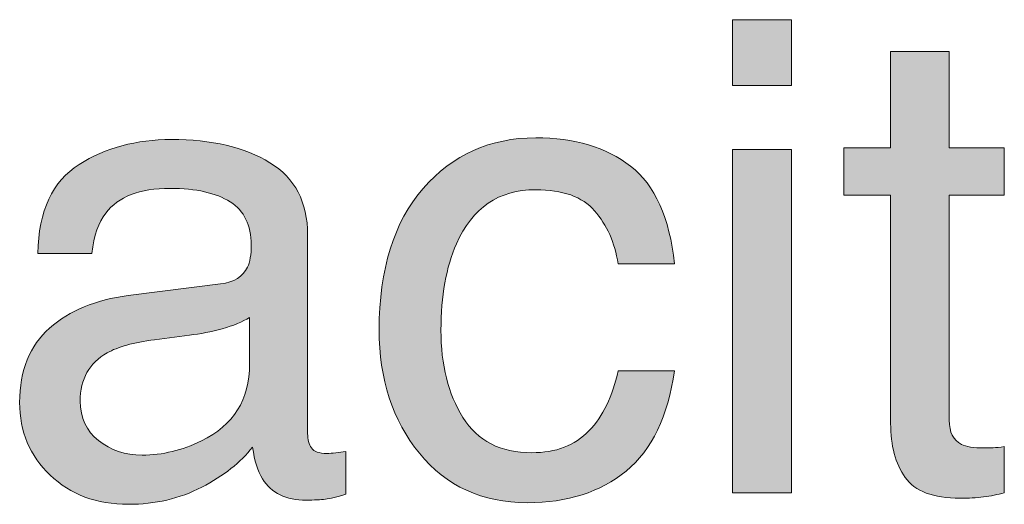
# Model space of a CAD drawing. Header units: inches. Extents: x 0 to 612, y 155 to 655.
# Tile 9 of 79: x 122.44 to 135.63, y 211.99 to 218.49. Entities that reach past the tile are written whole.
import ezdxf

# ---------------------------------------------------------------- set-up
doc = ezdxf.new("R2010")
doc.units = ezdxf.units.IN
doc.header["$MEASUREMENT"] = 0
doc.layers.add('Layer 1', color=7, linetype='Continuous')

# ---------------------------------------------------------------- blocks, each defined once
blk = doc.blocks.new('block 744')
at = {"layer": 'Layer 1', "lineweight": 0}
blk.add_open_spline([(125.133, 214.946), (125.312, 214.969), (125.431, 215.043), (125.492, 215.17), (125.492, 215.17), (125.492, 215.17), (125.492, 215.17), (125.526, 215.238), (125.543, 215.339), (125.543, 215.469), (125.543, 215.469), (125.543, 215.469), (125.543, 215.469), (125.543, 215.734), (125.449, 215.927), (125.261, 216.047), (125.261, 216.047), (125.261, 216.047), (125.261, 216.047), (125.073, 216.166), (124.804, 216.227), (124.454, 216.227), (124.454, 216.227), (124.454, 216.227), (124.454, 216.227), (124.049, 216.227), (123.762, 216.116), (123.593, 215.896), (123.593, 215.896), (123.593, 215.896), (123.593, 215.896), (123.498, 215.775), (123.436, 215.595), (123.408, 215.355), (123.408, 215.355), (123.408, 215.355), (123.408, 215.355), (123.408, 215.355), (122.683, 215.355), (122.683, 215.355), (122.683, 215.355), (122.683, 215.355), (122.683, 215.355), (122.697, 215.927), (122.882, 216.323), (123.237, 216.547), (123.237, 216.547), (123.237, 216.547), (123.237, 216.547), (123.592, 216.771), (124.003, 216.882), (124.471, 216.882), (124.471, 216.882), (124.471, 216.882), (124.471, 216.882), (125.014, 216.882), (125.455, 216.778), (125.794, 216.571), (125.794, 216.571), (125.794, 216.571), (125.794, 216.571), (126.13, 216.364), (126.298, 216.042), (126.298, 215.605), (126.298, 215.605), (126.298, 215.605), (126.298, 215.605), (126.298, 215.605), (126.298, 212.943), (126.298, 212.943), (126.298, 212.943), (126.298, 212.943), (126.298, 212.943), (126.298, 212.862), (126.315, 212.798), (126.348, 212.749), (126.348, 212.749), (126.348, 212.749), (126.348, 212.749), (126.381, 212.7), (126.451, 212.676), (126.557, 212.676), (126.557, 212.676), (126.557, 212.676), (126.557, 212.676), (126.592, 212.676), (126.63, 212.678), (126.674, 212.683), (126.674, 212.683), (126.674, 212.683), (126.674, 212.683), (126.717, 212.687), (126.763, 212.693), (126.812, 212.702), (126.812, 212.702), (126.812, 212.702), (126.812, 212.702), (126.812, 212.702), (126.812, 212.128), (126.812, 212.128), (126.812, 212.128), (126.812, 212.128), (126.812, 212.128), (126.691, 212.094), (126.599, 212.072), (126.536, 212.063), (126.536, 212.063), (126.536, 212.063), (126.536, 212.063), (126.473, 212.055), (126.386, 212.05), (126.277, 212.05), (126.277, 212.05), (126.277, 212.05), (126.277, 212.05), (126.009, 212.05), (125.815, 212.146), (125.694, 212.335), (125.694, 212.335), (125.694, 212.335), (125.694, 212.335), (125.631, 212.436), (125.586, 212.578), (125.561, 212.762), (125.561, 212.762), (125.561, 212.762), (125.561, 212.762), (125.402, 212.555), (125.175, 212.375), (124.879, 212.223), (124.879, 212.223), (124.879, 212.223), (124.879, 212.223), (124.583, 212.07), (124.256, 211.994), (123.899, 211.994), (123.899, 211.994), (123.899, 211.994), (123.899, 211.994), (123.471, 211.994), (123.121, 212.125), (122.849, 212.385), (122.849, 212.385), (122.849, 212.385), (122.849, 212.385), (122.577, 212.645), (122.441, 212.969), (122.441, 213.359), (122.441, 213.359), (122.441, 213.359), (122.441, 213.359), (122.441, 213.788), (122.575, 214.12), (122.842, 214.355), (122.842, 214.355), (122.842, 214.355), (122.842, 214.355), (123.11, 214.592), (123.461, 214.736), (123.895, 214.791), (123.895, 214.791), (123.895, 214.791), (123.895, 214.791), (123.895, 214.791), (125.133, 214.946), (125.133, 214.946)], degree=3, knots=[0, 0, 0, 0, 1, 1, 1, 2, 2, 2, 3, 3, 3, 4, 4, 4, 5, 5, 5, 6, 6, 6, 7, 7, 7, 8, 8, 8, 9, 9, 9, 10, 10, 10, 11, 11, 11, 12, 12, 12, 13, 13, 13, 14, 14, 14, 15, 15, 15, 16, 16, 16, 17, 17, 17, 18, 18, 18, 19, 19, 19, 20, 20, 20, 21, 21, 21, 22, 22, 22, 23, 23, 23, 24, 24, 24, 25, 25, 25, 26, 26, 26, 27, 27, 27, 28, 28, 28, 29, 29, 29, 30, 30, 30, 31, 31, 31, 32, 32, 32, 33, 33, 33, 34, 34, 34, 35, 35, 35, 36, 36, 36, 37, 37, 37, 38, 38, 38, 39, 39, 39, 40, 40, 40, 41, 41, 41, 42, 42, 42, 43, 43, 43, 44, 44, 44, 45, 45, 45, 46, 46, 46, 47, 47, 47, 48, 48, 48, 49, 49, 49, 50, 50, 50, 51, 51, 51, 52, 52, 52, 53, 53, 53, 54, 54, 54, 55, 55, 55, 55], dxfattribs=at)
blk = doc.blocks.new('block 745')
at = {"layer": 'Layer 1', "lineweight": 0}
blk.add_open_spline([(123.498, 212.849), (123.662, 212.719), (123.856, 212.654), (124.081, 212.654), (124.081, 212.654), (124.081, 212.654), (124.081, 212.654), (124.354, 212.654), (124.618, 212.718), (124.875, 212.844), (124.875, 212.844), (124.875, 212.844), (124.875, 212.844), (125.306, 213.054), (125.521, 213.396), (125.521, 213.873), (125.521, 213.873), (125.521, 213.873), (125.521, 213.873), (125.521, 213.873), (125.521, 214.498), (125.521, 214.498), (125.521, 214.498), (125.521, 214.498), (125.521, 214.498), (125.427, 214.438), (125.305, 214.387), (125.155, 214.347), (125.155, 214.347), (125.155, 214.347), (125.155, 214.347), (125.007, 214.306), (124.86, 214.277), (124.716, 214.261), (124.716, 214.261), (124.716, 214.261), (124.716, 214.261), (124.716, 214.261), (124.248, 214.2), (124.248, 214.2), (124.248, 214.2), (124.248, 214.2), (124.248, 214.2), (123.966, 214.162), (123.754, 214.104), (123.613, 214.023), (123.613, 214.023), (123.613, 214.023), (123.613, 214.023), (123.373, 213.888), (123.252, 213.673), (123.252, 213.377), (123.252, 213.377), (123.252, 213.377), (123.252, 213.377), (123.252, 213.153), (123.334, 212.977), (123.498, 212.849)], degree=3, knots=[0, 0, 0, 0, 1, 1, 1, 2, 2, 2, 3, 3, 3, 4, 4, 4, 5, 5, 5, 6, 6, 6, 7, 7, 7, 8, 8, 8, 9, 9, 9, 10, 10, 10, 11, 11, 11, 12, 12, 12, 13, 13, 13, 14, 14, 14, 15, 15, 15, 16, 16, 16, 17, 17, 17, 18, 18, 18, 19, 19, 19, 19], dxfattribs=at)
blk = doc.blocks.new('block 746')
at = {"layer": 'Layer 1'}
h = blk.add_hatch(color=7, dxfattribs=at)
h.dxf.hatch_style = 2
edge = h.paths.add_edge_path()
edge.add_spline(control_points=[(125.133, 214.946), (125.312, 214.969), (125.431, 215.043), (125.492, 215.17), (125.492, 215.17), (125.492, 215.17), (125.492, 215.17), (125.526, 215.238), (125.543, 215.339), (125.543, 215.469), (125.543, 215.469), (125.543, 215.469), (125.543, 215.469), (125.543, 215.734), (125.449, 215.927), (125.261, 216.047), (125.261, 216.047), (125.261, 216.047), (125.261, 216.047), (125.073, 216.166), (124.804, 216.227), (124.454, 216.227), (124.454, 216.227), (124.454, 216.227), (124.454, 216.227), (124.049, 216.227), (123.762, 216.116), (123.593, 215.896), (123.593, 215.896), (123.593, 215.896), (123.593, 215.896), (123.498, 215.775), (123.436, 215.595), (123.408, 215.355), (123.408, 215.355), (123.408, 215.355), (123.408, 215.355), (123.408, 215.355), (122.683, 215.355), (122.683, 215.355), (122.683, 215.355), (122.683, 215.355), (122.683, 215.355), (122.697, 215.927), (122.882, 216.323), (123.237, 216.547), (123.237, 216.547), (123.237, 216.547), (123.237, 216.547), (123.592, 216.771), (124.003, 216.882), (124.471, 216.882), (124.471, 216.882), (124.471, 216.882), (124.471, 216.882), (125.014, 216.882), (125.455, 216.778), (125.794, 216.571), (125.794, 216.571), (125.794, 216.571), (125.794, 216.571), (126.13, 216.364), (126.298, 216.042), (126.298, 215.605), (126.298, 215.605), (126.298, 215.605), (126.298, 215.605), (126.298, 215.605), (126.298, 212.943), (126.298, 212.943), (126.298, 212.943), (126.298, 212.943), (126.298, 212.943), (126.298, 212.862), (126.315, 212.798), (126.348, 212.749), (126.348, 212.749), (126.348, 212.749), (126.348, 212.749), (126.381, 212.7), (126.451, 212.676), (126.557, 212.676), (126.557, 212.676), (126.557, 212.676), (126.557, 212.676), (126.592, 212.676), (126.63, 212.678), (126.674, 212.683), (126.674, 212.683), (126.674, 212.683), (126.674, 212.683), (126.717, 212.687), (126.763, 212.693), (126.812, 212.702), (126.812, 212.702), (126.812, 212.702), (126.812, 212.702), (126.812, 212.702), (126.812, 212.128), (126.812, 212.128), (126.812, 212.128), (126.812, 212.128), (126.812, 212.128), (126.691, 212.094), (126.599, 212.072), (126.536, 212.063), (126.536, 212.063), (126.536, 212.063), (126.536, 212.063), (126.473, 212.055), (126.386, 212.05), (126.277, 212.05), (126.277, 212.05), (126.277, 212.05), (126.277, 212.05), (126.009, 212.05), (125.815, 212.146), (125.694, 212.335), (125.694, 212.335), (125.694, 212.335), (125.694, 212.335), (125.631, 212.436), (125.586, 212.578), (125.561, 212.762), (125.561, 212.762), (125.561, 212.762), (125.561, 212.762), (125.402, 212.555), (125.175, 212.375), (124.879, 212.223), (124.879, 212.223), (124.879, 212.223), (124.879, 212.223), (124.583, 212.07), (124.256, 211.994), (123.899, 211.994), (123.899, 211.994), (123.899, 211.994), (123.899, 211.994), (123.471, 211.994), (123.121, 212.125), (122.849, 212.385), (122.849, 212.385), (122.849, 212.385), (122.849, 212.385), (122.577, 212.645), (122.441, 212.969), (122.441, 213.359), (122.441, 213.359), (122.441, 213.359), (122.441, 213.359), (122.441, 213.788), (122.575, 214.12), (122.842, 214.355), (122.842, 214.355), (122.842, 214.355), (122.842, 214.355), (123.11, 214.592), (123.461, 214.736), (123.895, 214.791), (123.895, 214.791), (123.895, 214.791), (123.895, 214.791), (123.895, 214.791), (125.133, 214.946), (125.133, 214.946), (125.133, 214.946), (125.133, 214.946), (125.133, 214.946)], knot_values=[0, 0, 0, 0, 1, 1, 1, 2, 2, 2, 3, 3, 3, 4, 4, 4, 5, 5, 5, 6, 6, 6, 7, 7, 7, 8, 8, 8, 9, 9, 9, 10, 10, 10, 11, 11, 11, 12, 12, 12, 13, 13, 13, 14, 14, 14, 15, 15, 15, 16, 16, 16, 17, 17, 17, 18, 18, 18, 19, 19, 19, 20, 20, 20, 21, 21, 21, 22, 22, 22, 23, 23, 23, 24, 24, 24, 25, 25, 25, 26, 26, 26, 27, 27, 27, 28, 28, 28, 29, 29, 29, 30, 30, 30, 31, 31, 31, 32, 32, 32, 33, 33, 33, 34, 34, 34, 35, 35, 35, 36, 36, 36, 37, 37, 37, 38, 38, 38, 39, 39, 39, 40, 40, 40, 41, 41, 41, 42, 42, 42, 43, 43, 43, 44, 44, 44, 45, 45, 45, 46, 46, 46, 47, 47, 47, 48, 48, 48, 49, 49, 49, 50, 50, 50, 51, 51, 51, 52, 52, 52, 53, 53, 53, 54, 54, 54, 55, 55, 55, 56, 56, 56, 56], degree=3, periodic=1)
edge = h.paths.add_edge_path()
edge.add_spline(control_points=[(123.498, 212.849), (123.662, 212.719), (123.856, 212.654), (124.081, 212.654), (124.081, 212.654), (124.081, 212.654), (124.081, 212.654), (124.354, 212.654), (124.618, 212.718), (124.875, 212.844), (124.875, 212.844), (124.875, 212.844), (124.875, 212.844), (125.306, 213.054), (125.521, 213.396), (125.521, 213.873), (125.521, 213.873), (125.521, 213.873), (125.521, 213.873), (125.521, 213.873), (125.521, 214.498), (125.521, 214.498), (125.521, 214.498), (125.521, 214.498), (125.521, 214.498), (125.427, 214.438), (125.305, 214.387), (125.155, 214.347), (125.155, 214.347), (125.155, 214.347), (125.155, 214.347), (125.007, 214.306), (124.86, 214.277), (124.716, 214.261), (124.716, 214.261), (124.716, 214.261), (124.716, 214.261), (124.716, 214.261), (124.248, 214.2), (124.248, 214.2), (124.248, 214.2), (124.248, 214.2), (124.248, 214.2), (123.966, 214.162), (123.754, 214.104), (123.613, 214.023), (123.613, 214.023), (123.613, 214.023), (123.613, 214.023), (123.373, 213.888), (123.252, 213.673), (123.252, 213.377), (123.252, 213.377), (123.252, 213.377), (123.252, 213.377), (123.252, 213.153), (123.334, 212.977), (123.498, 212.849), (123.498, 212.849), (123.498, 212.849), (123.498, 212.849)], knot_values=[0, 0, 0, 0, 1, 1, 1, 2, 2, 2, 3, 3, 3, 4, 4, 4, 5, 5, 5, 6, 6, 6, 7, 7, 7, 8, 8, 8, 9, 9, 9, 10, 10, 10, 11, 11, 11, 12, 12, 12, 13, 13, 13, 14, 14, 14, 15, 15, 15, 16, 16, 16, 17, 17, 17, 18, 18, 18, 19, 19, 19, 20, 20, 20, 20], degree=3, periodic=1)
at = {"layer": 'Layer 1', "lineweight": 0}
for points, knots in [([(125.133, 214.946), (125.312, 214.969), (125.431, 215.043), (125.492, 215.17), (125.492, 215.17), (125.492, 215.17), (125.492, 215.17), (125.526, 215.238), (125.543, 215.339), (125.543, 215.469), (125.543, 215.469), (125.543, 215.469), (125.543, 215.469), (125.543, 215.734), (125.449, 215.927), (125.261, 216.047), (125.261, 216.047), (125.261, 216.047), (125.261, 216.047), (125.073, 216.166), (124.804, 216.227), (124.454, 216.227), (124.454, 216.227), (124.454, 216.227), (124.454, 216.227), (124.049, 216.227), (123.762, 216.116), (123.593, 215.896), (123.593, 215.896), (123.593, 215.896), (123.593, 215.896), (123.498, 215.775), (123.436, 215.595), (123.408, 215.355), (123.408, 215.355), (123.408, 215.355), (123.408, 215.355), (123.408, 215.355), (122.683, 215.355), (122.683, 215.355), (122.683, 215.355), (122.683, 215.355), (122.683, 215.355), (122.697, 215.927), (122.882, 216.323), (123.237, 216.547), (123.237, 216.547), (123.237, 216.547), (123.237, 216.547), (123.592, 216.771), (124.003, 216.882), (124.471, 216.882), (124.471, 216.882), (124.471, 216.882), (124.471, 216.882), (125.014, 216.882), (125.455, 216.778), (125.794, 216.571), (125.794, 216.571), (125.794, 216.571), (125.794, 216.571), (126.13, 216.364), (126.298, 216.042), (126.298, 215.605), (126.298, 215.605), (126.298, 215.605), (126.298, 215.605), (126.298, 215.605), (126.298, 212.943), (126.298, 212.943), (126.298, 212.943), (126.298, 212.943), (126.298, 212.943), (126.298, 212.862), (126.315, 212.798), (126.348, 212.749), (126.348, 212.749), (126.348, 212.749), (126.348, 212.749), (126.381, 212.7), (126.451, 212.676), (126.557, 212.676), (126.557, 212.676), (126.557, 212.676), (126.557, 212.676), (126.592, 212.676), (126.63, 212.678), (126.674, 212.683), (126.674, 212.683), (126.674, 212.683), (126.674, 212.683), (126.717, 212.687), (126.763, 212.693), (126.812, 212.702), (126.812, 212.702), (126.812, 212.702), (126.812, 212.702), (126.812, 212.702), (126.812, 212.128), (126.812, 212.128), (126.812, 212.128), (126.812, 212.128), (126.812, 212.128), (126.691, 212.094), (126.599, 212.072), (126.536, 212.063), (126.536, 212.063), (126.536, 212.063), (126.536, 212.063), (126.473, 212.055), (126.386, 212.05), (126.277, 212.05), (126.277, 212.05), (126.277, 212.05), (126.277, 212.05), (126.009, 212.05), (125.815, 212.146), (125.694, 212.335), (125.694, 212.335), (125.694, 212.335), (125.694, 212.335), (125.631, 212.436), (125.586, 212.578), (125.561, 212.762), (125.561, 212.762), (125.561, 212.762), (125.561, 212.762), (125.402, 212.555), (125.175, 212.375), (124.879, 212.223), (124.879, 212.223), (124.879, 212.223), (124.879, 212.223), (124.583, 212.07), (124.256, 211.994), (123.899, 211.994), (123.899, 211.994), (123.899, 211.994), (123.899, 211.994), (123.471, 211.994), (123.121, 212.125), (122.849, 212.385), (122.849, 212.385), (122.849, 212.385), (122.849, 212.385), (122.577, 212.645), (122.441, 212.969), (122.441, 213.359), (122.441, 213.359), (122.441, 213.359), (122.441, 213.359), (122.441, 213.788), (122.575, 214.12), (122.842, 214.355), (122.842, 214.355), (122.842, 214.355), (122.842, 214.355), (123.11, 214.592), (123.461, 214.736), (123.895, 214.791), (123.895, 214.791), (123.895, 214.791), (123.895, 214.791), (123.895, 214.791), (125.133, 214.946), (125.133, 214.946), (125.133, 214.946), (125.133, 214.946), (125.133, 214.946)], [0, 0, 0, 0, 1, 1, 1, 2, 2, 2, 3, 3, 3, 4, 4, 4, 5, 5, 5, 6, 6, 6, 7, 7, 7, 8, 8, 8, 9, 9, 9, 10, 10, 10, 11, 11, 11, 12, 12, 12, 13, 13, 13, 14, 14, 14, 15, 15, 15, 16, 16, 16, 17, 17, 17, 18, 18, 18, 19, 19, 19, 20, 20, 20, 21, 21, 21, 22, 22, 22, 23, 23, 23, 24, 24, 24, 25, 25, 25, 26, 26, 26, 27, 27, 27, 28, 28, 28, 29, 29, 29, 30, 30, 30, 31, 31, 31, 32, 32, 32, 33, 33, 33, 34, 34, 34, 35, 35, 35, 36, 36, 36, 37, 37, 37, 38, 38, 38, 39, 39, 39, 40, 40, 40, 41, 41, 41, 42, 42, 42, 43, 43, 43, 44, 44, 44, 45, 45, 45, 46, 46, 46, 47, 47, 47, 48, 48, 48, 49, 49, 49, 50, 50, 50, 51, 51, 51, 52, 52, 52, 53, 53, 53, 54, 54, 54, 55, 55, 55, 56, 56, 56, 56]), ([(123.498, 212.849), (123.662, 212.719), (123.856, 212.654), (124.081, 212.654), (124.081, 212.654), (124.081, 212.654), (124.081, 212.654), (124.354, 212.654), (124.618, 212.718), (124.875, 212.844), (124.875, 212.844), (124.875, 212.844), (124.875, 212.844), (125.306, 213.054), (125.521, 213.396), (125.521, 213.873), (125.521, 213.873), (125.521, 213.873), (125.521, 213.873), (125.521, 213.873), (125.521, 214.498), (125.521, 214.498), (125.521, 214.498), (125.521, 214.498), (125.521, 214.498), (125.427, 214.438), (125.305, 214.387), (125.155, 214.347), (125.155, 214.347), (125.155, 214.347), (125.155, 214.347), (125.007, 214.306), (124.86, 214.277), (124.716, 214.261), (124.716, 214.261), (124.716, 214.261), (124.716, 214.261), (124.716, 214.261), (124.248, 214.2), (124.248, 214.2), (124.248, 214.2), (124.248, 214.2), (124.248, 214.2), (123.966, 214.162), (123.754, 214.104), (123.613, 214.023), (123.613, 214.023), (123.613, 214.023), (123.613, 214.023), (123.373, 213.888), (123.252, 213.673), (123.252, 213.377), (123.252, 213.377), (123.252, 213.377), (123.252, 213.377), (123.252, 213.153), (123.334, 212.977), (123.498, 212.849), (123.498, 212.849), (123.498, 212.849), (123.498, 212.849)], [0, 0, 0, 0, 1, 1, 1, 2, 2, 2, 3, 3, 3, 4, 4, 4, 5, 5, 5, 6, 6, 6, 7, 7, 7, 8, 8, 8, 9, 9, 9, 10, 10, 10, 11, 11, 11, 12, 12, 12, 13, 13, 13, 14, 14, 14, 15, 15, 15, 16, 16, 16, 17, 17, 17, 18, 18, 18, 19, 19, 19, 20, 20, 20, 20])]:
    blk.add_open_spline(points, degree=3, knots=knots, dxfattribs=at)
blk = doc.blocks.new('block 747')
at = {"layer": 'Layer 1', "lineweight": 0}
blk.add_open_spline([(130.624, 216.524), (130.95, 216.271), (131.146, 215.835), (131.212, 215.217), (131.212, 215.217), (131.212, 215.217), (131.212, 215.217), (131.212, 215.217), (130.457, 215.217), (130.457, 215.217), (130.457, 215.217), (130.457, 215.217), (130.457, 215.217), (130.412, 215.502), (130.306, 215.738), (130.142, 215.927), (130.142, 215.927), (130.142, 215.927), (130.142, 215.927), (129.979, 216.115), (129.715, 216.209), (129.353, 216.209), (129.353, 216.209), (129.353, 216.209), (129.353, 216.209), (128.858, 216.209), (128.504, 215.968), (128.292, 215.485), (128.292, 215.485), (128.292, 215.485), (128.292, 215.485), (128.153, 215.172), (128.084, 214.785), (128.084, 214.326), (128.084, 214.326), (128.084, 214.326), (128.084, 214.326), (128.084, 213.863), (128.182, 213.474), (128.378, 213.158), (128.378, 213.158), (128.378, 213.158), (128.378, 213.158), (128.574, 212.842), (128.881, 212.685), (129.301, 212.685), (129.301, 212.685), (129.301, 212.685), (129.301, 212.685), (129.623, 212.685), (129.878, 212.782), (130.067, 212.979), (130.067, 212.979), (130.067, 212.979), (130.067, 212.979), (130.255, 213.175), (130.386, 213.443), (130.457, 213.784), (130.457, 213.784), (130.457, 213.784), (130.457, 213.784), (130.457, 213.784), (131.212, 213.784), (131.212, 213.784), (131.212, 213.784), (131.212, 213.784), (131.212, 213.784), (131.126, 213.172), (130.91, 212.725), (130.565, 212.44), (130.565, 212.44), (130.565, 212.44), (130.565, 212.44), (130.22, 212.157), (129.778, 212.016), (129.241, 212.016), (129.241, 212.016), (129.241, 212.016), (129.241, 212.016), (128.637, 212.016), (128.155, 212.237), (127.795, 212.678), (127.795, 212.678), (127.795, 212.678), (127.795, 212.678), (127.436, 213.119), (127.256, 213.671), (127.256, 214.333), (127.256, 214.333), (127.256, 214.333), (127.256, 214.333), (127.256, 215.144), (127.453, 215.774), (127.847, 216.227), (127.847, 216.227), (127.847, 216.227), (127.847, 216.227), (128.241, 216.679), (128.743, 216.904), (129.353, 216.904), (129.353, 216.904), (129.353, 216.904), (129.353, 216.904), (129.873, 216.904), (130.297, 216.777), (130.624, 216.524)], degree=3, knots=[0, 0, 0, 0, 1, 1, 1, 2, 2, 2, 3, 3, 3, 4, 4, 4, 5, 5, 5, 6, 6, 6, 7, 7, 7, 8, 8, 8, 9, 9, 9, 10, 10, 10, 11, 11, 11, 12, 12, 12, 13, 13, 13, 14, 14, 14, 15, 15, 15, 16, 16, 16, 17, 17, 17, 18, 18, 18, 19, 19, 19, 20, 20, 20, 21, 21, 21, 22, 22, 22, 23, 23, 23, 24, 24, 24, 25, 25, 25, 26, 26, 26, 27, 27, 27, 28, 28, 28, 29, 29, 29, 30, 30, 30, 31, 31, 31, 32, 32, 32, 33, 33, 33, 34, 34, 34, 35, 35, 35, 35], dxfattribs=at)
blk = doc.blocks.new('block 748')
at = {"layer": 'Layer 1'}
h = blk.add_hatch(color=7, dxfattribs=at)
h.dxf.hatch_style = 2
edge = h.paths.add_edge_path()
edge.add_spline(control_points=[(130.624, 216.524), (130.95, 216.271), (131.146, 215.835), (131.212, 215.217), (131.212, 215.217), (131.212, 215.217), (131.212, 215.217), (131.212, 215.217), (130.457, 215.217), (130.457, 215.217), (130.457, 215.217), (130.457, 215.217), (130.457, 215.217), (130.412, 215.502), (130.306, 215.738), (130.142, 215.927), (130.142, 215.927), (130.142, 215.927), (130.142, 215.927), (129.979, 216.115), (129.715, 216.209), (129.353, 216.209), (129.353, 216.209), (129.353, 216.209), (129.353, 216.209), (128.858, 216.209), (128.504, 215.968), (128.292, 215.485), (128.292, 215.485), (128.292, 215.485), (128.292, 215.485), (128.153, 215.172), (128.084, 214.785), (128.084, 214.326), (128.084, 214.326), (128.084, 214.326), (128.084, 214.326), (128.084, 213.863), (128.182, 213.474), (128.378, 213.158), (128.378, 213.158), (128.378, 213.158), (128.378, 213.158), (128.574, 212.842), (128.881, 212.685), (129.301, 212.685), (129.301, 212.685), (129.301, 212.685), (129.301, 212.685), (129.623, 212.685), (129.878, 212.782), (130.067, 212.979), (130.067, 212.979), (130.067, 212.979), (130.067, 212.979), (130.255, 213.175), (130.386, 213.443), (130.457, 213.784), (130.457, 213.784), (130.457, 213.784), (130.457, 213.784), (130.457, 213.784), (131.212, 213.784), (131.212, 213.784), (131.212, 213.784), (131.212, 213.784), (131.212, 213.784), (131.126, 213.172), (130.91, 212.725), (130.565, 212.44), (130.565, 212.44), (130.565, 212.44), (130.565, 212.44), (130.22, 212.157), (129.778, 212.016), (129.241, 212.016), (129.241, 212.016), (129.241, 212.016), (129.241, 212.016), (128.637, 212.016), (128.155, 212.237), (127.795, 212.678), (127.795, 212.678), (127.795, 212.678), (127.795, 212.678), (127.436, 213.119), (127.256, 213.671), (127.256, 214.333), (127.256, 214.333), (127.256, 214.333), (127.256, 214.333), (127.256, 215.144), (127.453, 215.774), (127.847, 216.227), (127.847, 216.227), (127.847, 216.227), (127.847, 216.227), (128.241, 216.679), (128.743, 216.904), (129.353, 216.904), (129.353, 216.904), (129.353, 216.904), (129.353, 216.904), (129.873, 216.904), (130.297, 216.777), (130.624, 216.524), (130.624, 216.524), (130.624, 216.524), (130.624, 216.524)], knot_values=[0, 0, 0, 0, 1, 1, 1, 2, 2, 2, 3, 3, 3, 4, 4, 4, 5, 5, 5, 6, 6, 6, 7, 7, 7, 8, 8, 8, 9, 9, 9, 10, 10, 10, 11, 11, 11, 12, 12, 12, 13, 13, 13, 14, 14, 14, 15, 15, 15, 16, 16, 16, 17, 17, 17, 18, 18, 18, 19, 19, 19, 20, 20, 20, 21, 21, 21, 22, 22, 22, 23, 23, 23, 24, 24, 24, 25, 25, 25, 26, 26, 26, 27, 27, 27, 28, 28, 28, 29, 29, 29, 30, 30, 30, 31, 31, 31, 32, 32, 32, 33, 33, 33, 34, 34, 34, 35, 35, 35, 36, 36, 36, 36], degree=3, periodic=1)
at = {"layer": 'Layer 1', "lineweight": 0}
blk.add_open_spline([(130.624, 216.524), (130.95, 216.271), (131.146, 215.835), (131.212, 215.217), (131.212, 215.217), (131.212, 215.217), (131.212, 215.217), (131.212, 215.217), (130.457, 215.217), (130.457, 215.217), (130.457, 215.217), (130.457, 215.217), (130.457, 215.217), (130.412, 215.502), (130.306, 215.738), (130.142, 215.927), (130.142, 215.927), (130.142, 215.927), (130.142, 215.927), (129.979, 216.115), (129.715, 216.209), (129.353, 216.209), (129.353, 216.209), (129.353, 216.209), (129.353, 216.209), (128.858, 216.209), (128.504, 215.968), (128.292, 215.485), (128.292, 215.485), (128.292, 215.485), (128.292, 215.485), (128.153, 215.172), (128.084, 214.785), (128.084, 214.326), (128.084, 214.326), (128.084, 214.326), (128.084, 214.326), (128.084, 213.863), (128.182, 213.474), (128.378, 213.158), (128.378, 213.158), (128.378, 213.158), (128.378, 213.158), (128.574, 212.842), (128.881, 212.685), (129.301, 212.685), (129.301, 212.685), (129.301, 212.685), (129.301, 212.685), (129.623, 212.685), (129.878, 212.782), (130.067, 212.979), (130.067, 212.979), (130.067, 212.979), (130.067, 212.979), (130.255, 213.175), (130.386, 213.443), (130.457, 213.784), (130.457, 213.784), (130.457, 213.784), (130.457, 213.784), (130.457, 213.784), (131.212, 213.784), (131.212, 213.784), (131.212, 213.784), (131.212, 213.784), (131.212, 213.784), (131.126, 213.172), (130.91, 212.725), (130.565, 212.44), (130.565, 212.44), (130.565, 212.44), (130.565, 212.44), (130.22, 212.157), (129.778, 212.016), (129.241, 212.016), (129.241, 212.016), (129.241, 212.016), (129.241, 212.016), (128.637, 212.016), (128.155, 212.237), (127.795, 212.678), (127.795, 212.678), (127.795, 212.678), (127.795, 212.678), (127.436, 213.119), (127.256, 213.671), (127.256, 214.333), (127.256, 214.333), (127.256, 214.333), (127.256, 214.333), (127.256, 215.144), (127.453, 215.774), (127.847, 216.227), (127.847, 216.227), (127.847, 216.227), (127.847, 216.227), (128.241, 216.679), (128.743, 216.904), (129.353, 216.904), (129.353, 216.904), (129.353, 216.904), (129.353, 216.904), (129.873, 216.904), (130.297, 216.777), (130.624, 216.524), (130.624, 216.524), (130.624, 216.524), (130.624, 216.524)], degree=3, knots=[0, 0, 0, 0, 1, 1, 1, 2, 2, 2, 3, 3, 3, 4, 4, 4, 5, 5, 5, 6, 6, 6, 7, 7, 7, 8, 8, 8, 9, 9, 9, 10, 10, 10, 11, 11, 11, 12, 12, 12, 13, 13, 13, 14, 14, 14, 15, 15, 15, 16, 16, 16, 17, 17, 17, 18, 18, 18, 19, 19, 19, 20, 20, 20, 21, 21, 21, 22, 22, 22, 23, 23, 23, 24, 24, 24, 25, 25, 25, 26, 26, 26, 27, 27, 27, 28, 28, 28, 29, 29, 29, 30, 30, 30, 31, 31, 31, 32, 32, 32, 33, 33, 33, 34, 34, 34, 35, 35, 35, 36, 36, 36, 36], dxfattribs=at)
blk = doc.blocks.new('block 749')
at = {"layer": 'Layer 1', "lineweight": 0}
blk.add_lwpolyline([(131.989, 218.487), (132.778, 218.487), (132.778, 217.607), (131.989, 217.607), (131.989, 218.487)], dxfattribs=at)
blk = doc.blocks.new('block 750')
at = {"layer": 'Layer 1', "lineweight": 0}
blk.add_lwpolyline([(131.989, 216.749), (132.778, 216.749), (132.778, 212.149), (131.989, 212.149), (131.989, 216.749)], dxfattribs=at)
blk = doc.blocks.new('block 751')
at = {"layer": 'Layer 1'}
h = blk.add_hatch(color=7, dxfattribs=at)
h.dxf.hatch_style = 2
h.paths.add_polyline_path([(131.989, 218.487), (132.778, 218.487), (132.778, 217.607), (131.989, 217.607)])
h.paths.add_polyline_path([(131.989, 216.748), (132.778, 216.748), (132.778, 212.149), (131.989, 212.149)])
at = {"layer": 'Layer 1', "lineweight": 0}
for points in [[(131.989, 218.487), (132.778, 218.487), (132.778, 218.487), (132.778, 217.607), (132.778, 217.607), (131.989, 217.607), (131.989, 217.607), (131.989, 218.487), (131.989, 218.487)], [(131.989, 216.748), (132.778, 216.748), (132.778, 216.748), (132.778, 212.149), (132.778, 212.149), (131.989, 212.149), (131.989, 212.149), (131.989, 216.748), (131.989, 216.748)]]:
    blk.add_lwpolyline(points, dxfattribs=at)
blk = doc.blocks.new('block 752')
at = {"layer": 'Layer 1', "lineweight": 0}
blk.add_open_spline([(134.107, 218.061), (134.107, 218.061), (134.893, 218.061), (134.893, 218.061), (134.893, 218.061), (134.893, 218.061), (134.893, 218.061), (134.893, 218.061), (134.893, 216.771), (134.893, 216.771), (134.893, 216.771), (134.893, 216.771), (134.893, 216.771), (134.893, 216.771), (135.63, 216.771), (135.63, 216.771), (135.63, 216.771), (135.63, 216.771), (135.63, 216.771), (135.63, 216.771), (135.63, 216.136), (135.63, 216.136), (135.63, 216.136), (135.63, 216.136), (135.63, 216.136), (135.63, 216.136), (134.893, 216.136), (134.893, 216.136), (134.893, 216.136), (134.893, 216.136), (134.893, 216.136), (134.893, 216.136), (134.893, 213.12), (134.893, 213.12), (134.893, 213.12), (134.893, 213.12), (134.893, 213.12), (134.893, 212.96), (134.947, 212.852), (135.056, 212.797), (135.056, 212.797), (135.056, 212.797), (135.056, 212.797), (135.117, 212.766), (135.218, 212.749), (135.358, 212.749), (135.358, 212.749), (135.358, 212.749), (135.358, 212.749), (135.396, 212.749), (135.436, 212.75), (135.479, 212.752), (135.479, 212.752), (135.479, 212.752), (135.479, 212.752), (135.522, 212.754), (135.572, 212.759), (135.63, 212.767), (135.63, 212.767), (135.63, 212.767), (135.63, 212.767), (135.63, 212.767), (135.63, 212.149), (135.63, 212.149), (135.63, 212.149), (135.63, 212.149), (135.63, 212.149), (135.541, 212.124), (135.448, 212.105), (135.352, 212.094), (135.352, 212.094), (135.352, 212.094), (135.352, 212.094), (135.255, 212.082), (135.151, 212.076), (135.039, 212.076), (135.039, 212.076), (135.039, 212.076), (135.039, 212.076), (134.677, 212.076), (134.431, 212.169), (134.301, 212.354), (134.301, 212.354), (134.301, 212.354), (134.301, 212.354), (134.172, 212.54), (134.107, 212.78), (134.107, 213.077), (134.107, 213.077), (134.107, 213.077), (134.107, 213.077), (134.107, 213.077), (134.107, 216.136), (134.107, 216.136), (134.107, 216.136), (134.107, 216.136), (134.107, 216.136), (134.107, 216.136), (133.481, 216.136), (133.481, 216.136), (133.481, 216.136), (133.481, 216.136), (133.481, 216.136), (133.481, 216.136), (133.481, 216.771), (133.481, 216.771), (133.481, 216.771), (133.481, 216.771), (133.481, 216.771), (133.481, 216.771), (134.107, 216.771), (134.107, 216.771), (134.107, 216.771), (134.107, 216.771), (134.107, 216.771), (134.107, 216.771), (134.107, 218.061), (134.107, 218.061)], degree=3, knots=[0, 0, 0, 0, 1, 1, 1, 2, 2, 2, 3, 3, 3, 4, 4, 4, 5, 5, 5, 6, 6, 6, 7, 7, 7, 8, 8, 8, 9, 9, 9, 10, 10, 10, 11, 11, 11, 12, 12, 12, 13, 13, 13, 14, 14, 14, 15, 15, 15, 16, 16, 16, 17, 17, 17, 18, 18, 18, 19, 19, 19, 20, 20, 20, 21, 21, 21, 22, 22, 22, 23, 23, 23, 24, 24, 24, 25, 25, 25, 26, 26, 26, 27, 27, 27, 28, 28, 28, 29, 29, 29, 30, 30, 30, 31, 31, 31, 32, 32, 32, 33, 33, 33, 34, 34, 34, 35, 35, 35, 36, 36, 36, 37, 37, 37, 38, 38, 38, 39, 39, 39, 39], dxfattribs=at)
blk = doc.blocks.new('block 753')
at = {"layer": 'Layer 1'}
h = blk.add_hatch(color=7, dxfattribs=at)
h.dxf.hatch_style = 2
edge = h.paths.add_edge_path()
edge.add_spline(control_points=[(134.107, 218.061), (134.107, 218.061), (134.893, 218.061), (134.893, 218.061), (134.893, 218.061), (134.893, 218.061), (134.893, 218.061), (134.893, 218.061), (134.893, 216.771), (134.893, 216.771), (134.893, 216.771), (134.893, 216.771), (134.893, 216.771), (134.893, 216.771), (135.63, 216.771), (135.63, 216.771), (135.63, 216.771), (135.63, 216.771), (135.63, 216.771), (135.63, 216.771), (135.63, 216.136), (135.63, 216.136), (135.63, 216.136), (135.63, 216.136), (135.63, 216.136), (135.63, 216.136), (134.893, 216.136), (134.893, 216.136), (134.893, 216.136), (134.893, 216.136), (134.893, 216.136), (134.893, 216.136), (134.893, 213.12), (134.893, 213.12), (134.893, 213.12), (134.893, 213.12), (134.893, 213.12), (134.893, 212.96), (134.947, 212.852), (135.056, 212.797), (135.056, 212.797), (135.056, 212.797), (135.056, 212.797), (135.117, 212.766), (135.218, 212.749), (135.358, 212.749), (135.358, 212.749), (135.358, 212.749), (135.358, 212.749), (135.396, 212.749), (135.436, 212.75), (135.479, 212.752), (135.479, 212.752), (135.479, 212.752), (135.479, 212.752), (135.522, 212.754), (135.572, 212.759), (135.63, 212.767), (135.63, 212.767), (135.63, 212.767), (135.63, 212.767), (135.63, 212.767), (135.63, 212.149), (135.63, 212.149), (135.63, 212.149), (135.63, 212.149), (135.63, 212.149), (135.541, 212.124), (135.448, 212.105), (135.352, 212.094), (135.352, 212.094), (135.352, 212.094), (135.352, 212.094), (135.255, 212.082), (135.151, 212.076), (135.039, 212.076), (135.039, 212.076), (135.039, 212.076), (135.039, 212.076), (134.677, 212.076), (134.431, 212.169), (134.301, 212.354), (134.301, 212.354), (134.301, 212.354), (134.301, 212.354), (134.172, 212.54), (134.107, 212.78), (134.107, 213.077), (134.107, 213.077), (134.107, 213.077), (134.107, 213.077), (134.107, 213.077), (134.107, 216.136), (134.107, 216.136), (134.107, 216.136), (134.107, 216.136), (134.107, 216.136), (134.107, 216.136), (133.481, 216.136), (133.481, 216.136), (133.481, 216.136), (133.481, 216.136), (133.481, 216.136), (133.481, 216.136), (133.481, 216.771), (133.481, 216.771), (133.481, 216.771), (133.481, 216.771), (133.481, 216.771), (133.481, 216.771), (134.107, 216.771), (134.107, 216.771), (134.107, 216.771), (134.107, 216.771), (134.107, 216.771), (134.107, 216.771), (134.107, 218.061), (134.107, 218.061), (134.107, 218.061), (134.107, 218.061), (134.107, 218.061)], knot_values=[0, 0, 0, 0, 1, 1, 1, 2, 2, 2, 3, 3, 3, 4, 4, 4, 5, 5, 5, 6, 6, 6, 7, 7, 7, 8, 8, 8, 9, 9, 9, 10, 10, 10, 11, 11, 11, 12, 12, 12, 13, 13, 13, 14, 14, 14, 15, 15, 15, 16, 16, 16, 17, 17, 17, 18, 18, 18, 19, 19, 19, 20, 20, 20, 21, 21, 21, 22, 22, 22, 23, 23, 23, 24, 24, 24, 25, 25, 25, 26, 26, 26, 27, 27, 27, 28, 28, 28, 29, 29, 29, 30, 30, 30, 31, 31, 31, 32, 32, 32, 33, 33, 33, 34, 34, 34, 35, 35, 35, 36, 36, 36, 37, 37, 37, 38, 38, 38, 39, 39, 39, 40, 40, 40, 40], degree=3, periodic=1)
at = {"layer": 'Layer 1', "lineweight": 0}
blk.add_open_spline([(134.107, 218.061), (134.107, 218.061), (134.893, 218.061), (134.893, 218.061), (134.893, 218.061), (134.893, 218.061), (134.893, 218.061), (134.893, 218.061), (134.893, 216.771), (134.893, 216.771), (134.893, 216.771), (134.893, 216.771), (134.893, 216.771), (134.893, 216.771), (135.63, 216.771), (135.63, 216.771), (135.63, 216.771), (135.63, 216.771), (135.63, 216.771), (135.63, 216.771), (135.63, 216.136), (135.63, 216.136), (135.63, 216.136), (135.63, 216.136), (135.63, 216.136), (135.63, 216.136), (134.893, 216.136), (134.893, 216.136), (134.893, 216.136), (134.893, 216.136), (134.893, 216.136), (134.893, 216.136), (134.893, 213.12), (134.893, 213.12), (134.893, 213.12), (134.893, 213.12), (134.893, 213.12), (134.893, 212.96), (134.947, 212.852), (135.056, 212.797), (135.056, 212.797), (135.056, 212.797), (135.056, 212.797), (135.117, 212.766), (135.218, 212.749), (135.358, 212.749), (135.358, 212.749), (135.358, 212.749), (135.358, 212.749), (135.396, 212.749), (135.436, 212.75), (135.479, 212.752), (135.479, 212.752), (135.479, 212.752), (135.479, 212.752), (135.522, 212.754), (135.572, 212.759), (135.63, 212.767), (135.63, 212.767), (135.63, 212.767), (135.63, 212.767), (135.63, 212.767), (135.63, 212.149), (135.63, 212.149), (135.63, 212.149), (135.63, 212.149), (135.63, 212.149), (135.541, 212.124), (135.448, 212.105), (135.352, 212.094), (135.352, 212.094), (135.352, 212.094), (135.352, 212.094), (135.255, 212.082), (135.151, 212.076), (135.039, 212.076), (135.039, 212.076), (135.039, 212.076), (135.039, 212.076), (134.677, 212.076), (134.431, 212.169), (134.301, 212.354), (134.301, 212.354), (134.301, 212.354), (134.301, 212.354), (134.172, 212.54), (134.107, 212.78), (134.107, 213.077), (134.107, 213.077), (134.107, 213.077), (134.107, 213.077), (134.107, 213.077), (134.107, 216.136), (134.107, 216.136), (134.107, 216.136), (134.107, 216.136), (134.107, 216.136), (134.107, 216.136), (133.481, 216.136), (133.481, 216.136), (133.481, 216.136), (133.481, 216.136), (133.481, 216.136), (133.481, 216.136), (133.481, 216.771), (133.481, 216.771), (133.481, 216.771), (133.481, 216.771), (133.481, 216.771), (133.481, 216.771), (134.107, 216.771), (134.107, 216.771), (134.107, 216.771), (134.107, 216.771), (134.107, 216.771), (134.107, 216.771), (134.107, 218.061), (134.107, 218.061), (134.107, 218.061), (134.107, 218.061), (134.107, 218.061)], degree=3, knots=[0, 0, 0, 0, 1, 1, 1, 2, 2, 2, 3, 3, 3, 4, 4, 4, 5, 5, 5, 6, 6, 6, 7, 7, 7, 8, 8, 8, 9, 9, 9, 10, 10, 10, 11, 11, 11, 12, 12, 12, 13, 13, 13, 14, 14, 14, 15, 15, 15, 16, 16, 16, 17, 17, 17, 18, 18, 18, 19, 19, 19, 20, 20, 20, 21, 21, 21, 22, 22, 22, 23, 23, 23, 24, 24, 24, 25, 25, 25, 26, 26, 26, 27, 27, 27, 28, 28, 28, 29, 29, 29, 30, 30, 30, 31, 31, 31, 32, 32, 32, 33, 33, 33, 34, 34, 34, 35, 35, 35, 36, 36, 36, 37, 37, 37, 38, 38, 38, 39, 39, 39, 40, 40, 40, 40], dxfattribs=at)
blk = doc.blocks.new('block 708')
at = {"layer": 'Layer 1'}
for name in ['block 749', 'block 751', 'block 752', 'block 753', 'block 744', 'block 746', 'block 747', 'block 748', 'block 750', 'block 745']:
    blk.add_blockref(name, (0, 0), dxfattribs=at)
blk = doc.blocks.new('block 707')
at = {"layer": 'Layer 1'}
blk.add_blockref('block 708', (0, 0), dxfattribs=at)
blk = doc.blocks.new('block 4')
at = {"layer": 'Layer 1'}
blk.add_blockref('block 707', (0, 0), dxfattribs=at)
blk = doc.blocks.new('block 3')
at = {"layer": 'Layer 1'}
blk.add_blockref('block 4', (0, 0), dxfattribs=at)
blk = doc.blocks.new('block 2')
at = {"layer": 'Layer 1'}
blk.add_blockref('block 3', (0, 0), dxfattribs=at)

msp = doc.modelspace()

# ---------------------------------------------------------------- block references
at = {"layer": 'Layer 1'}
msp.add_blockref('block 2', (0, 0), dxfattribs=at)

doc.saveas('drawing.dxf')
